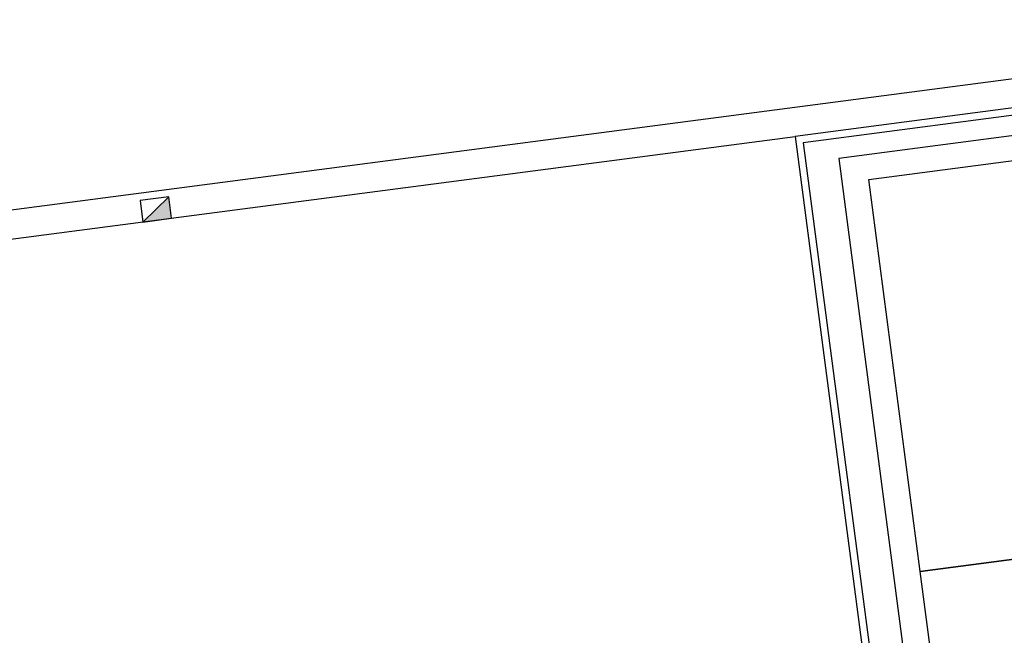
# Model space of a CAD drawing. Header units: metres. Extents: x 118125 to 118320, y 454784 to 455719.
# Tile 21 of 28: x 118272 to 118286, y 455200 to 455209. Entities that reach past the tile are written whole.
import ezdxf

# ---------------------------------------------------------------- set-up
doc = ezdxf.new("R2010")
doc.units = ezdxf.units.M
doc.header["$LTSCALE"] = 0.5
for name, color, linetype in [('_gebouwen', 7, 'Continuous'), ('_molgoot', 7, 'Continuous'), ('_ob10', 7, 'Continuous'), ('_straatkolk', 7, 'Continuous'), ('_verharding', 7, 'Continuous')]:
    doc.layers.add(name, color=color, linetype=linetype)
doc.layers.add('_hekwerk', color=7, linetype='Continuous', lineweight=50)

# ---------------------------------------------------------------- blocks, each defined once
blk = doc.blocks.new('*U9')
at = {"layer": '_straatkolk'}
blk.add_hatch(color=256, dxfattribs=at).paths.add_polyline_path([(0.2, -0.15), (0.2, 0.15), (-0.2, -0.15)])
blk.add_lwpolyline([(0.2, -0.15), (0.2, 0.15), (-0.2, 0.15), (-0.2, -0.15)], close=True, dxfattribs=at)
blk.add_lwpolyline([(-0.2, -0.15), (0.2, 0.15)], dxfattribs=at)

msp = doc.modelspace()

# ---------------------------------------------------------------- linework, layer by layer
at = {"layer": '_gebouwen'}
msp.add_lwpolyline([(118284.914, 455200.95), (118284.205, 455206.374), (118290.773, 455207.233), (118291.483, 455201.809)], close=True, dxfattribs=at)
at = {"layer": '_hekwerk', "lineweight": -2}
msp.add_lwpolyline([(118283.791, 455206.665), (118285.004, 455197.412), (118292.216, 455198.358), (118291.093, 455207.623), (118283.791, 455206.665)], dxfattribs=at)
at = {"layer": '_molgoot'}
msp.add_lwpolyline([(118248.05, 455215.122), (118251.281, 455190.163), (118252.988, 455177.341, -0.413819), (118246.552, 455168.919), (118231.803, 455166.936, -0.203716), (118226.245, 455168.79), (118222.637, 455168.317), (118221.961, 455173.467), (118217.687, 455172.886), (118216.411, 455171.669), (118213.89, 455169.393), (118214.831, 455161.89), (118285.393, 455171.141), (118284.928, 455174.603), (118267.41, 455172.306), (118263.933, 455171.838, -0.41585), (118257.711, 455176.613), (118257.711, 455176.613), (118255.403, 455194.261, -0.429886), (118263.941, 455204.849), (118263.941, 455204.849), (118290.99, 455208.395), (118291.093, 455207.623)], format="xyb", dxfattribs=at)
at = {"layer": '_ob10'}
for points in [[(118289.254, 455207.764), (118283.185, 455206.968), (118284.498, 455196.98), (118284.795, 455197.019), (118286.985, 455180.393), (118269.76, 455178.077), (118270.428, 455173.105)], [(118289.267, 455207.665), (118283.297, 455206.882), (118284.584, 455197.093), (118284.881, 455197.132), (118287.097, 455180.307), (118269.872, 455177.991), (118270.527, 455173.118)]]:
    msp.add_lwpolyline(points, dxfattribs=at)
at = {"layer": '_verharding'}
msp.add_lwpolyline([(118263.993, 455204.452), (118283.185, 455206.968)], dxfattribs=at)
msp.add_lwpolyline([(118291.483, 455201.809), (118291.895, 455198.662), (118285.329, 455197.801), (118284.916, 455200.948)], close=True, dxfattribs=at)

# ---------------------------------------------------------------- block references
at = {"layer": '_molgoot', "rotation": 7.457617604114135}
msp.add_blockref('*U9', (118274.348, 455205.959), dxfattribs=at)

doc.saveas('drawing.dxf')
